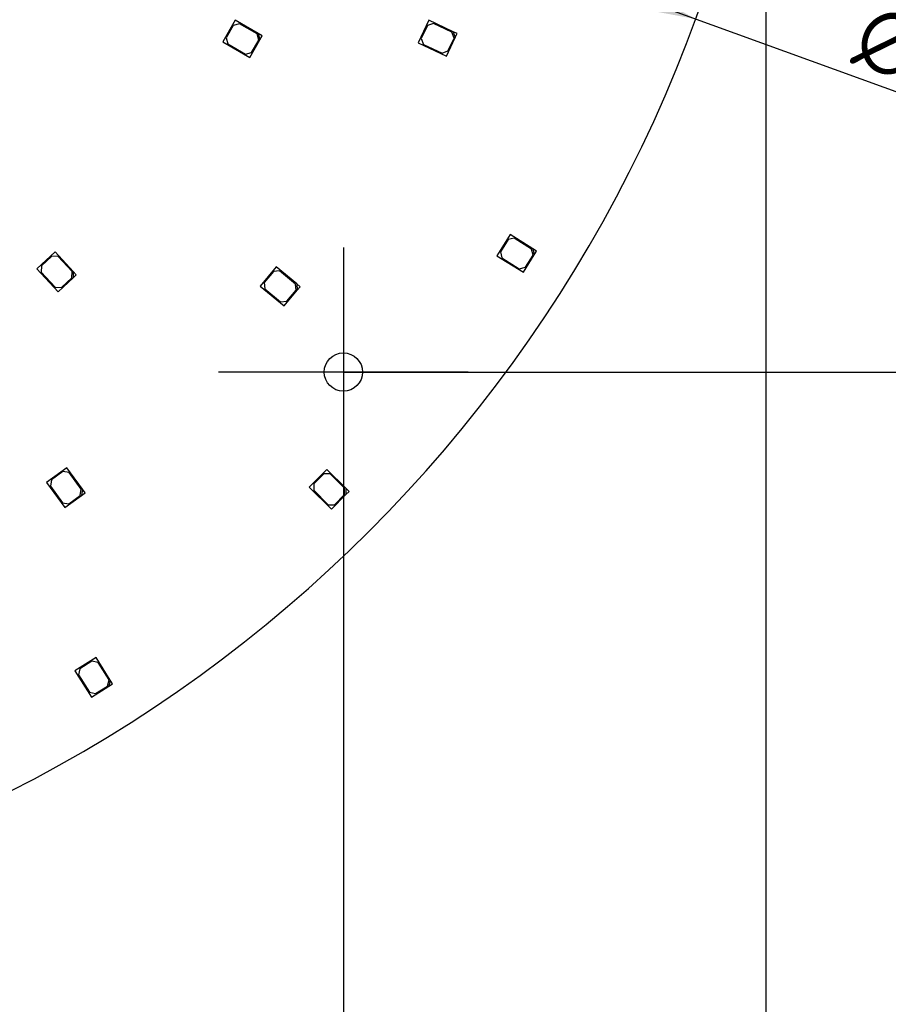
# Model space of a CAD drawing. Header units: millimetres. Extents: x 16 to 406, y 13 to 285.
# Tile 7 of 11: x 174 to 222, y 105 to 160. Entities that reach past the tile are written whole.
import ezdxf
from ezdxf.enums import TextEntityAlignment as Align
from ezdxf.lldxf.tags import DXFTag

# ---------------------------------------------------------------- set-up
doc = ezdxf.new("R2010")
doc.units = ezdxf.units.MM
for name, color, linetype in [('Default', 7, 'Continuous'), ('LED_2835', 7, 'Continuous'), ('PCB_RDLED_315_EM', 7, 'Continuous')]:
    doc.layers.add(name, color=color, linetype=linetype)
doc.styles.add('SEACAD_Arial', font='arial.ttf')
doc.styles.add('SEACAD_Solid_Edge_ANSI1_Symbols', font='semeca1.ttf')
tags = doc.linetypes.add('CENTER2', pattern=[28.575, 19.05, -3.175, 3.175, -3.175]).pattern_tags.tags
tags[10:11] = [DXFTag(74, 4), DXFTag(75, 0), DXFTag(340, '0'), DXFTag(46, 0.0), DXFTag(50, 0.0), DXFTag(44, 0.0), DXFTag(45, 0.0)]
tags[8:9] = [DXFTag(74, 4), DXFTag(75, 0), DXFTag(340, '0'), DXFTag(46, 0.0), DXFTag(50, 0.0), DXFTag(44, 0.0), DXFTag(45, 0.0)]
tags[6:7] = [DXFTag(74, 4), DXFTag(75, 0), DXFTag(340, '0'), DXFTag(46, 0.0), DXFTag(50, 0.0), DXFTag(44, 0.0), DXFTag(45, 0.0)]
tags[4:5] = [DXFTag(74, 4), DXFTag(75, 0), DXFTag(340, '0'), DXFTag(46, 0.0), DXFTag(50, 0.0), DXFTag(44, 0.0), DXFTag(45, 0.0)]
doc.dimstyles.new('ISO', dxfattribs={"dimtxt": 3.5, "dimasz": 3.5, "dimexe": 1.75, "dimexo": 0, "dimgap": 0.875, "dimtad": 1, "dimlfac": 2, "dimtxsty": 'SEACAD_Arial', "dimblk1": '_SE_FILLED', "dimblk2": '_SE_FILLED', "dimsah": 1, "dimcen": 1.75, "dimadec": 0, "dimazin": 0, "dimtfac": 0.5, "dimtdec": 3, "dimtmove": 0, "dimatfit": 3, "dimfxl": 1, "dimarcsym": 0})

# ---------------------------------------------------------------- blocks, each defined once
blk = doc.blocks.new('SEANNOT_GROUP5')
at = {"layer": 'Default', "color": 7, "linetype": 'CENTER2'}
for p, q in [((191.722, 147.161), (191.722, 133.161)), ((198.722, 140.161), (184.722, 140.161))]:
    blk.add_line(p, q, dxfattribs=at)
blk = doc.blocks.new('SE1')
at = {"layer": 'LED_2835', "color": 7, "linetype": 'Continuous'}
for p, q in [((185.648, 159.904), (184.948, 158.692)), ((185.883, 159.711), (185.541, 159.619)), ((186.947, 159.154), (185.648, 159.904)), ((186.879, 159.136), (185.883, 159.711)), ((196.516, 159.9), (195.919, 158.633)), ((196.766, 159.727), (196.433, 159.607)), ((197.873, 159.262), (196.516, 159.9)), ((197.806, 159.238), (196.766, 159.727)), ((185.541, 159.619), (185.141, 158.927)), ((186.97, 158.794), (186.879, 159.136)), ((187.163, 159.029), (186.947, 159.154)), ((186.947, 159.154), (187.038, 158.813)), ((196.433, 159.607), (196.092, 158.884)), ((197.926, 158.905), (197.806, 159.238)), ((198.099, 159.155), (197.873, 159.262)), ((197.873, 159.262), (197.993, 158.929)), ((197.993, 158.929), (198.099, 159.155)), ((184.948, 158.692), (186.463, 157.817)), ((185.141, 158.927), (185.233, 158.585)), ((185.233, 158.585), (186.229, 158.01)), ((186.463, 157.817), (187.038, 158.813)), ((186.57, 158.102), (186.97, 158.794)), ((187.038, 158.813), (187.163, 159.029)), ((195.919, 158.633), (197.503, 157.888)), ((196.092, 158.884), (196.212, 158.551)), ((197.503, 157.888), (197.993, 158.929)), ((197.585, 158.181), (197.926, 158.905)), ((186.229, 158.01), (186.57, 158.102)), ((196.212, 158.551), (197.253, 158.061)), ((197.253, 158.061), (197.585, 158.181)), ((201.078, 147.876), (200.334, 146.69)), ((200.961, 147.596), (200.536, 146.918)), ((201.305, 147.675), (200.961, 147.596)), ((202.349, 147.08), (201.078, 147.876)), ((202.28, 147.064), (201.305, 147.675)), ((202.359, 146.719), (202.28, 147.064)), ((202.561, 146.947), (202.349, 147.08)), ((202.349, 147.08), (202.428, 146.735)), ((175.547, 146.904), (174.521, 145.952)), ((175.361, 146.663), (174.775, 146.119)), ((175.715, 146.65), (175.361, 146.663)), ((176.568, 145.804), (175.547, 146.904)), ((176.497, 145.807), (175.715, 146.65)), ((200.334, 146.69), (201.817, 145.761)), ((200.536, 146.918), (200.615, 146.573)), ((200.615, 146.573), (201.589, 145.962)), ((201.817, 145.761), (202.428, 146.735)), ((201.934, 146.042), (202.359, 146.719)), ((202.428, 146.735), (202.561, 146.947)), ((174.521, 145.952), (175.711, 144.669)), ((174.775, 146.119), (174.762, 145.766)), ((187.943, 146.065), (187.051, 144.986)), ((189.099, 145.109), (187.943, 146.065)), ((201.589, 145.962), (201.934, 146.042)), ((174.762, 145.766), (175.544, 144.923)), ((175.711, 144.669), (176.554, 145.451)), ((175.897, 144.91), (176.484, 145.454)), ((176.484, 145.454), (176.497, 145.807)), ((176.568, 145.804), (176.554, 145.451)), ((176.554, 145.451), (176.738, 145.621)), ((176.738, 145.621), (176.568, 145.804)), ((187.791, 145.802), (187.281, 145.186)), ((188.143, 145.835), (187.791, 145.802)), ((189.029, 145.102), (188.143, 145.835)), ((175.544, 144.923), (175.897, 144.91)), ((187.051, 144.986), (188.399, 143.871)), ((187.281, 145.186), (187.314, 144.834)), ((187.314, 144.834), (188.2, 144.101)), ((188.399, 143.871), (189.132, 144.757)), ((189.062, 144.75), (189.029, 145.102)), ((189.292, 144.95), (189.099, 145.109)), ((189.099, 145.109), (189.132, 144.757)), ((189.132, 144.757), (189.292, 144.95)), ((188.552, 144.134), (189.062, 144.75)), ((188.2, 144.101), (188.552, 144.134)), ((176.2, 134.796), (175.067, 133.974)), ((175.987, 134.58), (175.339, 134.109)), ((176.336, 134.524), (175.987, 134.58)), ((177.082, 133.583), (176.2, 134.796)), ((177.012, 133.594), (176.336, 134.524)), ((190.797, 134.702), (189.808, 133.71)), ((190.62, 134.454), (190.055, 133.887)), ((190.974, 134.454), (190.62, 134.454)), ((191.859, 133.642), (190.797, 134.702)), ((191.788, 133.642), (190.974, 134.454)), ((175.067, 133.974), (176.096, 132.558)), ((175.339, 134.109), (175.284, 133.76)), ((175.284, 133.76), (175.96, 132.83)), ((189.808, 133.71), (191.047, 132.474)), ((190.055, 133.887), (190.056, 133.534)), ((176.096, 132.558), (177.026, 133.234)), ((176.309, 132.775), (176.956, 133.245)), ((176.956, 133.245), (177.012, 133.594)), ((177.082, 133.583), (177.026, 133.234)), ((177.026, 133.234), (177.229, 133.381)), ((177.229, 133.381), (177.082, 133.583)), ((190.056, 133.534), (190.87, 132.722)), ((191.047, 132.474), (191.859, 133.289)), ((191.224, 132.722), (191.789, 133.289)), ((191.789, 133.289), (191.788, 133.642)), ((192.036, 133.466), (191.859, 133.642)), ((191.859, 133.642), (191.859, 133.289)), ((191.859, 133.289), (192.036, 133.466)), ((175.96, 132.83), (176.309, 132.775)), ((190.87, 132.722), (191.224, 132.722)), ((177.842, 124.144), (176.658, 123.398)), ((177.615, 123.942), (176.938, 123.516)), ((177.96, 123.864), (177.615, 123.942)), ((178.642, 122.875), (177.842, 124.144)), ((178.573, 122.891), (177.96, 123.864)), ((176.658, 123.398), (177.591, 121.917)), ((176.938, 123.516), (176.86, 123.171)), ((176.86, 123.171), (177.473, 122.198)), ((178.495, 122.546), (178.573, 122.891)), ((178.642, 122.875), (178.564, 122.53)), ((178.564, 122.53), (178.775, 122.664)), ((178.775, 122.664), (178.642, 122.875)), ((177.473, 122.198), (177.818, 122.12)), ((177.591, 121.917), (178.564, 122.53)), ((177.818, 122.12), (178.495, 122.546))]:
    blk.add_line(p, q, dxfattribs=at)
at = {"layer": 'PCB_RDLED_315_EM', "color": 7, "linetype": 'Continuous'}
blk.add_circle((191.722, 140.161), 1.075, dxfattribs=at)
blk.add_arc((137.472, 186.911), 78.75, 278.17383, 351.82617, dxfattribs=at)
blk = doc.blocks.new('GDimGGroup')
at = {"layer": 'Default', "color": 7, "linetype": 'Continuous'}
blk.add_line((215.422, 186.911), (215.422, 72.589), dxfattribs=at)
blk = doc.blocks.new('DMBLK2')
at = {"layer": 'Default', "linetype": 'Continuous'}
for points in [[(86.722, 83.779), (86.722, 84.946), (83.222, 84.362)], [(188.222, 83.779), (191.722, 84.362), (188.222, 84.946)]]:
    blk.add_hatch(color=7, dxfattribs=at).paths.add_polyline_path(points)
at = {"layer": 'Default', "color": 7, "linetype": 'Continuous'}
for p, q in [((83.222, 140.161), (83.222, 82.612)), ((191.722, 140.161), (191.722, 82.612)), ((83.222, 84.362), (191.722, 84.362))]:
    blk.add_line(p, q, dxfattribs=at)
at = {"layer": 'Default', "color": 7, "linetype": 'Continuous', "style": 'SEACAD_Arial'}
for s, p in [('±0,3', (137.7, 88.737)), ('217', (127.733, 88.737))]:
    blk.add_text(s, height=3.5, dxfattribs=at).set_placement(p, align=Align.TOP_LEFT)
blk = doc.blocks.new('_SE_FILLED')
at = {"color": 0}
blk.add_line((0, 0), (-1, 0), dxfattribs=at)
blk.add_solid([(0, 0), (-1, -0.1665), (-1, 0.1665), (0, 0)], dxfattribs=at)
blk = doc.blocks.new('DMBLK5')
at = {"layer": 'Default', "linetype": 'Continuous'}
for points in [[(251.189, 230.161), (250.606, 233.661), (250.022, 230.161)], [(251.189, 143.661), (250.022, 143.661), (250.606, 140.161)]]:
    blk.add_hatch(color=7, dxfattribs=at).paths.add_polyline_path(points)
at = {"layer": 'Default', "color": 7, "linetype": 'Continuous'}
for p, q in [((191.722, 233.661), (252.356, 233.661)), ((250.606, 233.661), (250.606, 140.161)), ((191.722, 140.161), (252.356, 140.161))]:
    blk.add_line(p, q, dxfattribs=at)
at = {"layer": 'Default', "color": 7, "linetype": 'Continuous', "style": 'SEACAD_Arial'}
blk.add_text('187', height=3.5, rotation=90, dxfattribs=at).set_placement((246.231, 182.802), align=Align.TOP_LEFT)
blk = doc.blocks.new('DMBLK12')
at = {"layer": 'Default', "linetype": 'Continuous'}
for points in [[(66.561, 212.101), (66.96, 213.197), (63.471, 213.846)], [(207.984, 160.624), (211.472, 159.975), (208.383, 161.72)]]:
    blk.add_hatch(color=7, dxfattribs=at).paths.add_polyline_path(points)
at = {"layer": 'Default', "color": 7, "linetype": 'Continuous'}
blk.add_line((244.966, 147.784), (63.471, 213.846), dxfattribs=at)
for s, style, p in [('O', 'SEACAD_Solid_Edge_ANSI1_Symbols', (221.372, 161.027)), ('315', 'SEACAD_Arial', (227.008, 158.976)), ('±0,5', 'SEACAD_Arial', (236.374, 155.567))]:
    blk.add_text(s, height=3.5, rotation=339.999, dxfattribs=dict(at, style=style)).set_placement(p, align=Align.TOP_LEFT)

msp = doc.modelspace()

# ---------------------------------------------------------------- block references
at = {"layer": 'Default'}
for name in ['SE1', 'GDimGGroup', 'SEANNOT_GROUP5']:
    msp.add_blockref(name, (0, 0), dxfattribs=at)

# ---------------------------------------------------------------- dimensions: what is measured, and where the dimension line sits
at = {"layer": 'Default', "color": 7, "linetype": 'Continuous'}
for base, p1, angle, text, picture, middle in [((250.6056, 233.6605), (191.7216, 233.6605), 270, '\\A1;<>', 'DMBLK5', (250.6056, 186.9105)), ((83.2216, 84.3622), (83.2216, 140.1605), 0, '\\A1;<> ±0,3', 'DMBLK2', (137.4716, 84.3622))]:
    dim = msp.add_linear_dim(base=base, p1=p1, p2=(191.7216, 140.1605), angle=angle, text=text, dimstyle='ISO', dxfattribs=at)
    dim.commit()
    dim.dimension.update_dxf_attribs({"geometry": picture, "text_midpoint": middle, "dimtype": 161})
dim = msp.add_diameter_dim_2p(p1=(211.472, 159.9752), p2=(63.4713, 213.8459), text='\\A1;<> ±0,5', dimstyle='ISO', override={"dimtmove": 1, "dimtolj": 1}, dxfattribs=at)
dim.commit()
dim.dimension.update_dxf_attribs({"geometry": 'DMBLK12', "text_midpoint": (218.7248, 157.3352), "dimtype": 163})

doc.saveas('drawing.dxf')
